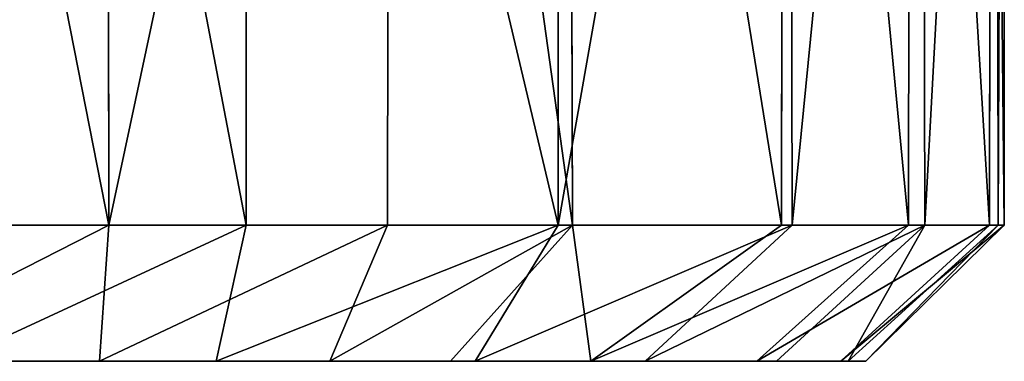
# Model space of a CAD drawing. Extents: x 0 to 35.8, y 0 to 27.5.
# Tile 97 of 256: x 20.902 to 21.458, y 0.707 to 0.9. Entities that reach past the tile are written whole.
import ezdxf

# ---------------------------------------------------------------- set-up
doc = ezdxf.new("R2010")
doc.units = 0
doc.header["$MEASUREMENT"] = 0
doc.layers.get('0').update_dxf_attribs({"color": 13, "linetype": 'CONTINUOUS'})
doc.layers.add('HDI8056C_KNOBS_-_3', color=252, linetype='CONTINUOUS')

# ---------------------------------------------------------------- blocks, each defined once
blk = doc.blocks.new('RGM8658UC_TRADECAD_V06_DXF')
at = {"layer": 'HDI8056C_KNOBS_-_3', "color": 0}
for p, q in [((20.9526, 0.7841, 3.7921), (20.9517, 1.5272, 3.7907)), ((20.9526, 0.7841, 3.7921), (20.9517, 1.5272, 3.7907)), ((21.0301, 1.5273, 2.0878), (21.03, 0.7841, 2.0889)), ((21.0301, 1.5273, 2.0878), (21.03, 0.7841, 2.0889)), ((21.111, 1.5272, 3.6785), (21.1099, 0.7841, 3.6796)), ((21.111, 1.5272, 3.6785), (21.1099, 0.7841, 3.6796)), ((21.2062, 0.7841, 2.2465), (21.206, 1.5272, 2.2412)), ((21.2062, 0.7841, 2.2465), (21.206, 1.5272, 2.2412)), ((21.2143, 0.7841, 3.5797), (21.2122, 1.5272, 3.5826)), ((21.2143, 0.7841, 3.5797), (21.2122, 1.5272, 3.5826)), ((21.3331, 1.5272, 3.4186), (21.3322, 0.7841, 3.418)), ((21.3331, 1.5272, 3.4186), (21.3322, 0.7841, 3.418)), ((21.3382, 0.7841, 2.4289), (21.3366, 1.5271, 2.4296)), ((21.3382, 0.7841, 2.4289), (21.3366, 1.5271, 2.4296)), ((21.4038, 0.7841, 3.2561), (21.4047, 1.5272, 3.2554)), ((21.4038, 0.7841, 3.2561), (21.4047, 1.5272, 3.2554)), ((21.4114, 1.5272, 2.6173), (21.413, 0.7841, 2.6179)), ((21.4114, 1.5272, 2.6173), (21.413, 0.7841, 2.6179)), ((21.4504, 1.5272, 3.0963), (21.4495, 0.7841, 3.0984)), ((21.4504, 1.5272, 3.0963), (21.4495, 0.7841, 3.0984)), ((21.4544, 0.7841, 2.7947), (21.4534, 1.5272, 2.7938)), ((21.4544, 0.7841, 2.7947), (21.4534, 1.5272, 2.7938)), ((21.4574, 1.5272, 2.9388), (21.4579, 0.7841, 2.9401)), ((21.4574, 1.5272, 2.9388), (21.4579, 0.7841, 2.9401)), ((20.9526, 0.7841, 3.7921), (20.8046, 0.7841, 3.865)), ((20.9526, 0.7841, 3.7921), (20.8046, 0.7841, 3.865)), ((20.8819, 0.7841, 1.9996), (21.03, 0.7841, 2.0889)), ((20.8819, 0.7841, 1.9996), (21.03, 0.7841, 2.0889)), ((20.9474, 0.7073, 3.6966), (20.9526, 0.7841, 3.7921)), ((20.9474, 0.7073, 3.6966), (20.9526, 0.7841, 3.7921)), ((21.1099, 0.7841, 3.6796), (20.9526, 0.7841, 3.7921)), ((21.1099, 0.7841, 3.6796), (20.9526, 0.7841, 3.7921)), ((21.03, 0.7841, 2.0889), (21.0132, 0.7073, 2.1737)), ((21.03, 0.7841, 2.0889), (21.0132, 0.7073, 2.1737)), ((21.03, 0.7841, 2.0889), (21.2062, 0.7841, 2.2465)), ((21.03, 0.7841, 2.0889), (21.2062, 0.7841, 2.2465)), ((21.1099, 0.7841, 3.6796), (21.0773, 0.7073, 3.5848)), ((21.1099, 0.7841, 3.6796), (21.0773, 0.7073, 3.5848)), ((21.2143, 0.7841, 3.5797), (21.1099, 0.7841, 3.6796)), ((21.2143, 0.7841, 3.5797), (21.1099, 0.7841, 3.6796)), ((21.1454, 0.7073, 3.5194), (21.2143, 0.7841, 3.5797)), ((21.1454, 0.7073, 3.5194), (21.2143, 0.7841, 3.5797)), ((21.1594, 0.7073, 2.3124), (21.2062, 0.7841, 2.2465)), ((21.1594, 0.7073, 2.3124), (21.2062, 0.7841, 2.2465)), ((21.2062, 0.7841, 2.2465), (21.3382, 0.7841, 2.4289)), ((21.2062, 0.7841, 2.2465), (21.3382, 0.7841, 2.4289)), ((21.3322, 0.7841, 3.418), (21.2143, 0.7841, 3.5797)), ((21.3322, 0.7841, 3.418), (21.2143, 0.7841, 3.5797)), ((21.3322, 0.7841, 3.418), (21.2245, 0.7073, 3.4186)), ((21.3322, 0.7841, 3.418), (21.2245, 0.7073, 3.4186)), ((21.3382, 0.7841, 2.4289), (21.2553, 0.7073, 2.4524)), ((21.3382, 0.7841, 2.4289), (21.2553, 0.7073, 2.4524)), ((21.3182, 0.7073, 3.2384), (21.4038, 0.7841, 3.2561)), ((21.3182, 0.7073, 3.2384), (21.4038, 0.7841, 3.2561)), ((21.3294, 0.7073, 2.6034), (21.413, 0.7841, 2.6179)), ((21.3294, 0.7073, 2.6034), (21.413, 0.7841, 2.6179)), ((21.4038, 0.7841, 3.2561), (21.3322, 0.7841, 3.418)), ((21.4038, 0.7841, 3.2561), (21.3322, 0.7841, 3.418)), ((21.3382, 0.7841, 2.4289), (21.413, 0.7841, 2.6179)), ((21.3382, 0.7841, 2.4289), (21.413, 0.7841, 2.6179)), ((21.4495, 0.7841, 3.0984), (21.3656, 0.7073, 3.0658)), ((21.4495, 0.7841, 3.0984), (21.3656, 0.7073, 3.0658)), ((21.4544, 0.7841, 2.7947), (21.3697, 0.7073, 2.7671)), ((21.4544, 0.7841, 2.7947), (21.3697, 0.7073, 2.7671)), ((21.3797, 0.7073, 2.9153), (21.4579, 0.7841, 2.9401)), ((21.3797, 0.7073, 2.9153), (21.4579, 0.7841, 2.9401)), ((21.4495, 0.7841, 3.0984), (21.4038, 0.7841, 3.2561)), ((21.4495, 0.7841, 3.0984), (21.4038, 0.7841, 3.2561)), ((21.413, 0.7841, 2.6179), (21.4544, 0.7841, 2.7947)), ((21.413, 0.7841, 2.6179), (21.4544, 0.7841, 2.7947)), ((21.4579, 0.7841, 2.9401), (21.4495, 0.7841, 3.0984)), ((21.4579, 0.7841, 2.9401), (21.4495, 0.7841, 3.0984)), ((21.4579, 0.7841, 2.9401), (21.4544, 0.7841, 2.7947)), ((21.4579, 0.7841, 2.9401), (21.4544, 0.7841, 2.7947)), ((20.7955, 0.7073, 2.9809), (20.9413, 0.7073, 2.9881)), ((20.7955, 0.7073, 3.1976), (20.9415, 0.7073, 3.204)), ((20.7955, 0.7073, 2.9809), (20.9413, 0.7073, 2.9881)), ((20.7955, 0.7073, 3.1976), (20.9415, 0.7073, 3.204)), ((20.796, 0.7073, 2.7328), (20.9547, 0.7073, 2.7704)), ((20.796, 0.7073, 2.7328), (20.9547, 0.7073, 2.7704)), ((20.7962, 0.7073, 3.4472), (20.9355, 0.7073, 3.4399)), ((20.7962, 0.7073, 3.4472), (20.9355, 0.7073, 3.4399)), ((20.802, 0.7073, 3.7688), (20.9474, 0.7073, 3.6966)), ((20.802, 0.7073, 3.7688), (20.9474, 0.7073, 3.6966)), ((20.9667, 0.7073, 2.5689), (20.8111, 0.7073, 2.5233)), ((20.9667, 0.7073, 2.5689), (20.8111, 0.7073, 2.5233)), ((20.8298, 0.7073, 2.3054), (20.982, 0.7073, 2.3662)), ((20.8298, 0.7073, 2.3054), (20.982, 0.7073, 2.3662)), ((21.0132, 0.7073, 2.1737), (20.8644, 0.7073, 2.0833)), ((21.0132, 0.7073, 2.1737), (20.8644, 0.7073, 2.0833)), ((20.9355, 0.7073, 3.4399), (21.0834, 0.7073, 3.4195)), ((20.9415, 0.7073, 3.204), (20.9355, 0.7073, 3.4399)), ((20.9415, 0.7073, 3.204), (20.9355, 0.7073, 3.4399)), ((20.9474, 0.7073, 3.6966), (20.9355, 0.7073, 3.4399)), ((20.9355, 0.7073, 3.4399), (21.0834, 0.7073, 3.4195)), ((20.9474, 0.7073, 3.6966), (20.9355, 0.7073, 3.4399)), ((20.9413, 0.7073, 2.9881), (21.1704, 0.7073, 3.0286)), ((20.9547, 0.7073, 2.7704), (20.9413, 0.7073, 2.9881)), ((20.9547, 0.7073, 2.7704), (20.9413, 0.7073, 2.9881)), ((20.9415, 0.7073, 3.204), (20.9413, 0.7073, 2.9881)), ((20.9413, 0.7073, 2.9881), (21.1704, 0.7073, 3.0286)), ((20.9415, 0.7073, 3.204), (20.9413, 0.7073, 2.9881)), ((21.1554, 0.7073, 3.2191), (20.9415, 0.7073, 3.204)), ((21.1554, 0.7073, 3.2191), (20.9415, 0.7073, 3.204)), ((20.9474, 0.7073, 3.6966), (21.0773, 0.7073, 3.5848)), ((20.9474, 0.7073, 3.6966), (21.0773, 0.7073, 3.5848)), ((20.9547, 0.7073, 2.7704), (20.9667, 0.7073, 2.5689)), ((21.1815, 0.7073, 2.8445), (20.9547, 0.7073, 2.7704)), ((20.9547, 0.7073, 2.7704), (20.9667, 0.7073, 2.5689)), ((21.1815, 0.7073, 2.8445), (20.9547, 0.7073, 2.7704)), ((21.172, 0.7073, 2.6701), (20.9667, 0.7073, 2.5689)), ((20.982, 0.7073, 2.3662), (20.9667, 0.7073, 2.5689)), ((21.172, 0.7073, 2.6701), (20.9667, 0.7073, 2.5689)), ((20.982, 0.7073, 2.3662), (20.9667, 0.7073, 2.5689)), ((20.982, 0.7073, 2.3662), (21.1449, 0.7073, 2.4836)), ((21.0132, 0.7073, 2.1737), (20.982, 0.7073, 2.3662)), ((21.0132, 0.7073, 2.1737), (20.982, 0.7073, 2.3662)), ((20.982, 0.7073, 2.3662), (21.1449, 0.7073, 2.4836)), ((21.1594, 0.7073, 2.3124), (21.0132, 0.7073, 2.1737)), ((21.1594, 0.7073, 2.3124), (21.0132, 0.7073, 2.1737)), ((21.0773, 0.7073, 3.5848), (21.1454, 0.7073, 3.5194)), ((21.0834, 0.7073, 3.4195), (21.0773, 0.7073, 3.5848)), ((21.0834, 0.7073, 3.4195), (21.0773, 0.7073, 3.5848)), ((21.0773, 0.7073, 3.5848), (21.1454, 0.7073, 3.5194)), ((21.0834, 0.7073, 3.4195), (21.1554, 0.7073, 3.2191)), ((21.2245, 0.7073, 3.4186), (21.0834, 0.7073, 3.4195)), ((21.2245, 0.7073, 3.4186), (21.0834, 0.7073, 3.4195)), ((21.0834, 0.7073, 3.4195), (21.1554, 0.7073, 3.2191)), ((21.1449, 0.7073, 2.4836), (21.1594, 0.7073, 2.3124)), ((21.1449, 0.7073, 2.4836), (21.3294, 0.7073, 2.6034)), ((21.1449, 0.7073, 2.4836), (21.1594, 0.7073, 2.3124)), ((21.1449, 0.7073, 2.4836), (21.3294, 0.7073, 2.6034)), ((21.1449, 0.7073, 2.4836), (21.172, 0.7073, 2.6701)), ((21.1449, 0.7073, 2.4836), (21.172, 0.7073, 2.6701)), ((21.1454, 0.7073, 3.5194), (21.2245, 0.7073, 3.4186)), ((21.1454, 0.7073, 3.5194), (21.2245, 0.7073, 3.4186)), ((21.3182, 0.7073, 3.2384), (21.1554, 0.7073, 3.2191)), ((21.1704, 0.7073, 3.0286), (21.1554, 0.7073, 3.2191)), ((21.3182, 0.7073, 3.2384), (21.1554, 0.7073, 3.2191)), ((21.1704, 0.7073, 3.0286), (21.1554, 0.7073, 3.2191)), ((21.2553, 0.7073, 2.4524), (21.1594, 0.7073, 2.3124)), ((21.2553, 0.7073, 2.4524), (21.1594, 0.7073, 2.3124)), ((21.1704, 0.7073, 3.0286), (21.1815, 0.7073, 2.8445)), ((21.1704, 0.7073, 3.0286), (21.3656, 0.7073, 3.0658)), ((21.1704, 0.7073, 3.0286), (21.1815, 0.7073, 2.8445)), ((21.1704, 0.7073, 3.0286), (21.3656, 0.7073, 3.0658)), ((21.1815, 0.7073, 2.8445), (21.172, 0.7073, 2.6701)), ((21.3697, 0.7073, 2.7671), (21.172, 0.7073, 2.6701)), ((21.1815, 0.7073, 2.8445), (21.172, 0.7073, 2.6701)), ((21.3697, 0.7073, 2.7671), (21.172, 0.7073, 2.6701)), ((21.3797, 0.7073, 2.9153), (21.1815, 0.7073, 2.8445)), ((21.3797, 0.7073, 2.9153), (21.1815, 0.7073, 2.8445)), ((21.2245, 0.7073, 3.4186), (21.3182, 0.7073, 3.2384)), ((21.2245, 0.7073, 3.4186), (21.3182, 0.7073, 3.2384)), ((21.3294, 0.7073, 2.6034), (21.2553, 0.7073, 2.4524)), ((21.3294, 0.7073, 2.6034), (21.2553, 0.7073, 2.4524)), ((21.3182, 0.7073, 3.2384), (21.3656, 0.7073, 3.0658)), ((21.3182, 0.7073, 3.2384), (21.3656, 0.7073, 3.0658)), ((21.3294, 0.7073, 2.6034), (21.3697, 0.7073, 2.7671)), ((21.3294, 0.7073, 2.6034), (21.3697, 0.7073, 2.7671)), ((21.3656, 0.7073, 3.0658), (21.3797, 0.7073, 2.9153)), ((21.3656, 0.7073, 3.0658), (21.3797, 0.7073, 2.9153)), ((21.3797, 0.7073, 2.9153), (21.3697, 0.7073, 2.7671)), ((21.3797, 0.7073, 2.9153), (21.3697, 0.7073, 2.7671))]:
    blk.add_line(p, q, dxfattribs=at)
at = {"layer": 'HDI8056C_KNOBS_-_3', "color": 252}
mesh = blk.add_polyface(dxfattribs=at)
corners = [(20.8065, 1.5272, 3.8628), (20.9526, 0.7841, 3.7921), (20.8046, 0.7841, 3.865), (20.9517, 1.5272, 3.7907)]
mesh.append_faces([[corners[k] for k in face] for face in [(0, 1, 2), (1, 0, 3)]], dxfattribs={"vtx0": -1, "color": 252})
mesh = blk.add_polyface(dxfattribs=at)
corners = [(21.03, 0.7841, 2.0889), (20.8878, 1.5273, 2.0004), (20.8819, 0.7841, 1.9996), (21.0301, 1.5273, 2.0878)]
mesh.append_faces([[corners[k] for k in face] for face in [(0, 1, 2), (1, 0, 3)]], dxfattribs={"vtx0": -1, "color": 252})
mesh = blk.add_polyface(dxfattribs=at)
corners = [(21.111, 1.5272, 3.6785), (20.9526, 0.7841, 3.7921), (20.9517, 1.5272, 3.7907), (21.1099, 0.7841, 3.6796)]
mesh.append_faces([[corners[k] for k in face] for face in [(0, 1, 2), (1, 0, 3)]], dxfattribs={"vtx0": -1, "color": 252})
mesh = blk.add_polyface(dxfattribs=at)
corners = [(21.2062, 0.7841, 2.2465), (21.0301, 1.5273, 2.0878), (21.03, 0.7841, 2.0889), (21.206, 1.5272, 2.2412)]
mesh.append_faces([[corners[k] for k in face] for face in [(0, 1, 2), (1, 0, 3)]], dxfattribs={"vtx0": -1, "color": 252})
mesh = blk.add_polyface(dxfattribs=at)
corners = [(21.111, 1.5272, 3.6785), (21.2143, 0.7841, 3.5797), (21.1099, 0.7841, 3.6796), (21.2122, 1.5272, 3.5826)]
mesh.append_faces([[corners[k] for k in face] for face in [(0, 1, 2), (1, 0, 3)]], dxfattribs={"vtx0": -1, "color": 252})
mesh = blk.add_polyface(dxfattribs=at)
corners = [(21.206, 1.5272, 2.2412), (21.2062, 0.7841, 2.2465), (21.3366, 1.5271, 2.4296)]
mesh.append_faces([[corners[k] for k in face] for face in [(0, 1, 2)]], dxfattribs={"color": 252})
mesh = blk.add_polyface(dxfattribs=at)
corners = [(21.3366, 1.5271, 2.4296), (21.2062, 0.7841, 2.2465), (21.3382, 0.7841, 2.4289)]
mesh.append_faces([[corners[k] for k in face] for face in [(0, 1, 2)]], dxfattribs={"color": 252})
mesh = blk.add_polyface(dxfattribs=at)
corners = [(21.2122, 1.5272, 3.5826), (21.3322, 0.7841, 3.418), (21.2143, 0.7841, 3.5797), (21.3331, 1.5272, 3.4186)]
mesh.append_faces([[corners[k] for k in face] for face in [(0, 1, 2), (1, 0, 3)]], dxfattribs={"vtx0": -1, "color": 252})
mesh = blk.add_polyface(dxfattribs=at)
corners = [(21.3331, 1.5272, 3.4186), (21.4038, 0.7841, 3.2561), (21.3322, 0.7841, 3.418), (21.4047, 1.5272, 3.2554)]
mesh.append_faces([[corners[k] for k in face] for face in [(0, 1, 2), (1, 0, 3)]], dxfattribs={"vtx0": -1, "color": 252})
mesh = blk.add_polyface(dxfattribs=at)
corners = [(21.4114, 1.5272, 2.6173), (21.3382, 0.7841, 2.4289), (21.413, 0.7841, 2.6179), (21.3366, 1.5271, 2.4296)]
mesh.append_faces([[corners[k] for k in face] for face in [(0, 1, 2), (1, 0, 3)]], dxfattribs={"vtx0": -1, "color": 252})
mesh = blk.add_polyface(dxfattribs=at)
corners = [(21.4047, 1.5272, 3.2554), (21.4495, 0.7841, 3.0984), (21.4038, 0.7841, 3.2561), (21.4504, 1.5272, 3.0963)]
mesh.append_faces([[corners[k] for k in face] for face in [(0, 1, 2), (1, 0, 3)]], dxfattribs={"vtx0": -1, "color": 252})
mesh = blk.add_polyface(dxfattribs=at)
corners = [(21.4534, 1.5272, 2.7938), (21.413, 0.7841, 2.6179), (21.4544, 0.7841, 2.7947), (21.4114, 1.5272, 2.6173)]
mesh.append_faces([[corners[k] for k in face] for face in [(0, 1, 2), (1, 0, 3)]], dxfattribs={"vtx0": -1, "color": 252})
mesh = blk.add_polyface(dxfattribs=at)
corners = [(21.4504, 1.5272, 3.0963), (21.4579, 0.7841, 2.9401), (21.4495, 0.7841, 3.0984), (21.4574, 1.5272, 2.9388)]
mesh.append_faces([[corners[k] for k in face] for face in [(0, 1, 2), (1, 0, 3)]], dxfattribs={"vtx0": -1, "color": 252})
mesh = blk.add_polyface(dxfattribs=at)
corners = [(21.4574, 1.5272, 2.9388), (21.4544, 0.7841, 2.7947), (21.4579, 0.7841, 2.9401), (21.4534, 1.5272, 2.7938)]
mesh.append_faces([[corners[k] for k in face] for face in [(0, 1, 2), (1, 0, 3)]], dxfattribs={"vtx0": -1, "color": 252})
mesh = blk.add_polyface(dxfattribs=at)
corners = [(20.802, 0.7073, 3.7688), (20.9526, 0.7841, 3.7921), (20.9474, 0.7073, 3.6966), (20.8046, 0.7841, 3.865)]
mesh.append_faces([[corners[k] for k in face] for face in [(0, 1, 2), (1, 0, 3)]], dxfattribs={"vtx0": -1, "color": 252})
mesh = blk.add_polyface(dxfattribs=at)
corners = [(20.8644, 0.7073, 2.0833), (21.03, 0.7841, 2.0889), (20.8819, 0.7841, 1.9996), (21.0132, 0.7073, 2.1737)]
mesh.append_faces([[corners[k] for k in face] for face in [(0, 1, 2), (1, 0, 3)]], dxfattribs={"vtx0": -1, "color": 252})
mesh = blk.add_polyface(dxfattribs=at)
corners = [(20.9474, 0.7073, 3.6966), (21.1099, 0.7841, 3.6796), (21.0773, 0.7073, 3.5848)]
mesh.append_faces([[corners[k] for k in face] for face in [(0, 1, 2)]], dxfattribs={"color": 252})
mesh = blk.add_polyface(dxfattribs=at)
corners = [(20.9526, 0.7841, 3.7921), (21.1099, 0.7841, 3.6796), (20.9474, 0.7073, 3.6966)]
mesh.append_faces([[corners[k] for k in face] for face in [(0, 1, 2)]], dxfattribs={"color": 252})
mesh = blk.add_polyface(dxfattribs=at)
corners = [(21.2062, 0.7841, 2.2465), (21.03, 0.7841, 2.0889), (21.0132, 0.7073, 2.1737)]
mesh.append_faces([[corners[k] for k in face] for face in [(0, 1, 2)]], dxfattribs={"color": 252})
mesh = blk.add_polyface(dxfattribs=at)
corners = [(21.1594, 0.7073, 2.3124), (21.2062, 0.7841, 2.2465), (21.0132, 0.7073, 2.1737)]
mesh.append_faces([[corners[k] for k in face] for face in [(0, 1, 2)]], dxfattribs={"color": 252})
mesh = blk.add_polyface(dxfattribs=at)
corners = [(21.0773, 0.7073, 3.5848), (21.2143, 0.7841, 3.5797), (21.1454, 0.7073, 3.5194), (21.1099, 0.7841, 3.6796)]
mesh.append_faces([[corners[k] for k in face] for face in [(0, 1, 2), (1, 0, 3)]], dxfattribs={"vtx0": -1, "color": 252})
mesh = blk.add_polyface(dxfattribs=at)
corners = [(21.2143, 0.7841, 3.5797), (21.2245, 0.7073, 3.4186), (21.1454, 0.7073, 3.5194)]
mesh.append_faces([[corners[k] for k in face] for face in [(0, 1, 2)]], dxfattribs={"color": 252})
mesh = blk.add_polyface(dxfattribs=at)
corners = [(21.3382, 0.7841, 2.4289), (21.2062, 0.7841, 2.2465), (21.1594, 0.7073, 2.3124)]
mesh.append_faces([[corners[k] for k in face] for face in [(0, 1, 2)]], dxfattribs={"color": 252})
mesh = blk.add_polyface(dxfattribs=at)
corners = [(21.2553, 0.7073, 2.4524), (21.3382, 0.7841, 2.4289), (21.1594, 0.7073, 2.3124)]
mesh.append_faces([[corners[k] for k in face] for face in [(0, 1, 2)]], dxfattribs={"color": 252})
mesh = blk.add_polyface(dxfattribs=at)
corners = [(21.2143, 0.7841, 3.5797), (21.3322, 0.7841, 3.418), (21.2245, 0.7073, 3.4186)]
mesh.append_faces([[corners[k] for k in face] for face in [(0, 1, 2)]], dxfattribs={"color": 252})
mesh = blk.add_polyface(dxfattribs=at)
corners = [(21.2245, 0.7073, 3.4186), (21.4038, 0.7841, 3.2561), (21.3182, 0.7073, 3.2384)]
mesh.append_faces([[corners[k] for k in face] for face in [(0, 1, 2)]], dxfattribs={"color": 252})
mesh = blk.add_polyface(dxfattribs=at)
corners = [(21.2245, 0.7073, 3.4186), (21.3322, 0.7841, 3.418), (21.4038, 0.7841, 3.2561)]
mesh.append_faces([[corners[k] for k in face] for face in [(0, 1, 2)]], dxfattribs={"color": 252})
mesh = blk.add_polyface(dxfattribs=at)
corners = [(21.413, 0.7841, 2.6179), (21.3382, 0.7841, 2.4289), (21.2553, 0.7073, 2.4524)]
mesh.append_faces([[corners[k] for k in face] for face in [(0, 1, 2)]], dxfattribs={"color": 252})
mesh = blk.add_polyface(dxfattribs=at)
corners = [(21.413, 0.7841, 2.6179), (21.2553, 0.7073, 2.4524), (21.3294, 0.7073, 2.6034)]
mesh.append_faces([[corners[k] for k in face] for face in [(0, 1, 2)]], dxfattribs={"color": 252})
mesh = blk.add_polyface(dxfattribs=at)
corners = [(21.3182, 0.7073, 3.2384), (21.4495, 0.7841, 3.0984), (21.3656, 0.7073, 3.0658), (21.4038, 0.7841, 3.2561)]
mesh.append_faces([[corners[k] for k in face] for face in [(0, 1, 2), (1, 0, 3)]], dxfattribs={"vtx0": -1, "color": 252})
mesh = blk.add_polyface(dxfattribs=at)
corners = [(21.3697, 0.7073, 2.7671), (21.413, 0.7841, 2.6179), (21.3294, 0.7073, 2.6034), (21.4544, 0.7841, 2.7947)]
mesh.append_faces([[corners[k] for k in face] for face in [(0, 1, 2), (1, 0, 3)]], dxfattribs={"vtx0": -1, "color": 252})
mesh = blk.add_polyface(dxfattribs=at)
corners = [(21.3656, 0.7073, 3.0658), (21.4579, 0.7841, 2.9401), (21.3797, 0.7073, 2.9153)]
mesh.append_faces([[corners[k] for k in face] for face in [(0, 1, 2)]], dxfattribs={"color": 252})
mesh = blk.add_polyface(dxfattribs=at)
corners = [(21.4495, 0.7841, 3.0984), (21.4579, 0.7841, 2.9401), (21.3656, 0.7073, 3.0658)]
mesh.append_faces([[corners[k] for k in face] for face in [(0, 1, 2)]], dxfattribs={"color": 252})
mesh = blk.add_polyface(dxfattribs=at)
corners = [(21.3797, 0.7073, 2.9153), (21.4544, 0.7841, 2.7947), (21.3697, 0.7073, 2.7671)]
mesh.append_faces([[corners[k] for k in face] for face in [(0, 1, 2)]], dxfattribs={"color": 252})
mesh = blk.add_polyface(dxfattribs=at)
corners = [(21.4579, 0.7841, 2.9401), (21.4544, 0.7841, 2.7947), (21.3797, 0.7073, 2.9153)]
mesh.append_faces([[corners[k] for k in face] for face in [(0, 1, 2)]], dxfattribs={"color": 252})
mesh = blk.add_polyface(dxfattribs=at)
corners = [(20.7955, 0.7073, 2.9809), (20.9547, 0.7073, 2.7704), (20.796, 0.7073, 2.7328), (20.9413, 0.7073, 2.9881)]
mesh.append_faces([[corners[k] for k in face] for face in [(0, 1, 2), (1, 0, 3)]], dxfattribs={"vtx0": -1, "color": 252})
mesh = blk.add_polyface(dxfattribs=at)
corners = [(20.7955, 0.7073, 3.1976), (20.9413, 0.7073, 2.9881), (20.7955, 0.7073, 2.9809), (20.9415, 0.7073, 3.204)]
mesh.append_faces([[corners[k] for k in face] for face in [(0, 1, 2), (1, 0, 3)]], dxfattribs={"vtx0": -1, "color": 252})
mesh = blk.add_polyface(dxfattribs=at)
corners = [(20.7962, 0.7073, 3.4472), (20.9415, 0.7073, 3.204), (20.7955, 0.7073, 3.1976), (20.9355, 0.7073, 3.4399)]
mesh.append_faces([[corners[k] for k in face] for face in [(0, 1, 2), (1, 0, 3)]], dxfattribs={"vtx0": -1, "color": 252})
mesh = blk.add_polyface(dxfattribs=at)
corners = [(20.796, 0.7073, 2.7328), (20.9667, 0.7073, 2.5689), (20.8111, 0.7073, 2.5233), (20.9547, 0.7073, 2.7704)]
mesh.append_faces([[corners[k] for k in face] for face in [(0, 1, 2), (1, 0, 3)]], dxfattribs={"vtx0": -1, "color": 252})
mesh = blk.add_polyface(dxfattribs=at)
corners = [(20.7962, 0.7073, 3.4472), (20.9474, 0.7073, 3.6966), (20.9355, 0.7073, 3.4399), (20.802, 0.7073, 3.7688)]
mesh.append_faces([[corners[k] for k in face] for face in [(0, 1, 2), (1, 0, 3)]], dxfattribs={"vtx0": -1, "color": 252})
mesh = blk.add_polyface(dxfattribs=at)
corners = [(20.8111, 0.7073, 2.5233), (20.982, 0.7073, 2.3662), (20.8298, 0.7073, 2.3054), (20.9667, 0.7073, 2.5689)]
mesh.append_faces([[corners[k] for k in face] for face in [(0, 1, 2), (1, 0, 3)]], dxfattribs={"vtx0": -1, "color": 252})
mesh = blk.add_polyface(dxfattribs=at)
corners = [(20.8298, 0.7073, 2.3054), (21.0132, 0.7073, 2.1737), (20.8644, 0.7073, 2.0833), (20.982, 0.7073, 2.3662)]
mesh.append_faces([[corners[k] for k in face] for face in [(0, 1, 2), (1, 0, 3)]], dxfattribs={"vtx0": -1, "color": 252})
mesh = blk.add_polyface(dxfattribs=at)
corners = [(20.9355, 0.7073, 3.4399), (21.1554, 0.7073, 3.2191), (20.9415, 0.7073, 3.204), (21.0834, 0.7073, 3.4195)]
mesh.append_faces([[corners[k] for k in face] for face in [(0, 1, 2), (1, 0, 3)]], dxfattribs={"vtx0": -1, "color": 252})
mesh = blk.add_polyface(dxfattribs=at)
corners = [(20.9355, 0.7073, 3.4399), (21.0773, 0.7073, 3.5848), (21.0834, 0.7073, 3.4195), (20.9474, 0.7073, 3.6966)]
mesh.append_faces([[corners[k] for k in face] for face in [(0, 1, 2), (1, 0, 3)]], dxfattribs={"vtx0": -1, "color": 252})
mesh = blk.add_polyface(dxfattribs=at)
corners = [(20.9413, 0.7073, 2.9881), (21.1815, 0.7073, 2.8445), (20.9547, 0.7073, 2.7704), (21.1704, 0.7073, 3.0286)]
mesh.append_faces([[corners[k] for k in face] for face in [(0, 1, 2), (1, 0, 3)]], dxfattribs={"vtx0": -1, "color": 252})
mesh = blk.add_polyface(dxfattribs=at)
corners = [(20.9415, 0.7073, 3.204), (21.1704, 0.7073, 3.0286), (20.9413, 0.7073, 2.9881), (21.1554, 0.7073, 3.2191)]
mesh.append_faces([[corners[k] for k in face] for face in [(0, 1, 2), (1, 0, 3)]], dxfattribs={"vtx0": -1, "color": 252})
mesh = blk.add_polyface(dxfattribs=at)
corners = [(20.9547, 0.7073, 2.7704), (21.172, 0.7073, 2.6701), (20.9667, 0.7073, 2.5689), (21.1815, 0.7073, 2.8445)]
mesh.append_faces([[corners[k] for k in face] for face in [(0, 1, 2), (1, 0, 3)]], dxfattribs={"vtx0": -1, "color": 252})
mesh = blk.add_polyface(dxfattribs=at)
corners = [(20.9667, 0.7073, 2.5689), (21.1449, 0.7073, 2.4836), (20.982, 0.7073, 2.3662), (21.172, 0.7073, 2.6701)]
mesh.append_faces([[corners[k] for k in face] for face in [(0, 1, 2), (1, 0, 3)]], dxfattribs={"vtx0": -1, "color": 252})
mesh = blk.add_polyface(dxfattribs=at)
corners = [(20.982, 0.7073, 2.3662), (21.1594, 0.7073, 2.3124), (21.0132, 0.7073, 2.1737), (21.1449, 0.7073, 2.4836)]
mesh.append_faces([[corners[k] for k in face] for face in [(0, 1, 2), (1, 0, 3)]], dxfattribs={"vtx0": -1, "color": 252})
mesh = blk.add_polyface(dxfattribs=at)
corners = [(21.0834, 0.7073, 3.4195), (21.1454, 0.7073, 3.5194), (21.2245, 0.7073, 3.4186), (21.0773, 0.7073, 3.5848)]
mesh.append_faces([[corners[k] for k in face] for face in [(0, 1, 2), (1, 0, 3)]], dxfattribs={"vtx0": -1, "color": 252})
mesh = blk.add_polyface(dxfattribs=at)
corners = [(21.0834, 0.7073, 3.4195), (21.3182, 0.7073, 3.2384), (21.1554, 0.7073, 3.2191), (21.2245, 0.7073, 3.4186)]
mesh.append_faces([[corners[k] for k in face] for face in [(0, 1, 2), (1, 0, 3)]], dxfattribs={"vtx0": -1, "color": 252})
mesh = blk.add_polyface(dxfattribs=at)
corners = [(21.1449, 0.7073, 2.4836), (21.2553, 0.7073, 2.4524), (21.1594, 0.7073, 2.3124), (21.3294, 0.7073, 2.6034)]
mesh.append_faces([[corners[k] for k in face] for face in [(0, 1, 2), (1, 0, 3)]], dxfattribs={"vtx0": -1, "color": 252})
mesh = blk.add_polyface(dxfattribs=at)
corners = [(21.172, 0.7073, 2.6701), (21.3294, 0.7073, 2.6034), (21.1449, 0.7073, 2.4836), (21.3697, 0.7073, 2.7671)]
mesh.append_faces([[corners[k] for k in face] for face in [(0, 1, 2), (1, 0, 3)]], dxfattribs={"vtx0": -1, "color": 252})
mesh = blk.add_polyface(dxfattribs=at)
corners = [(21.1554, 0.7073, 3.2191), (21.3656, 0.7073, 3.0658), (21.1704, 0.7073, 3.0286), (21.3182, 0.7073, 3.2384)]
mesh.append_faces([[corners[k] for k in face] for face in [(0, 1, 2), (1, 0, 3)]], dxfattribs={"vtx0": -1, "color": 252})
mesh = blk.add_polyface(dxfattribs=at)
corners = [(21.1704, 0.7073, 3.0286), (21.3797, 0.7073, 2.9153), (21.1815, 0.7073, 2.8445), (21.3656, 0.7073, 3.0658)]
mesh.append_faces([[corners[k] for k in face] for face in [(0, 1, 2), (1, 0, 3)]], dxfattribs={"vtx0": -1, "color": 252})
mesh = blk.add_polyface(dxfattribs=at)
corners = [(21.1815, 0.7073, 2.8445), (21.3697, 0.7073, 2.7671), (21.172, 0.7073, 2.6701), (21.3797, 0.7073, 2.9153)]
mesh.append_faces([[corners[k] for k in face] for face in [(0, 1, 2), (1, 0, 3)]], dxfattribs={"vtx0": -1, "color": 252})

msp = doc.modelspace()

# ---------------------------------------------------------------- block references
at = {"color": 0}
msp.add_blockref('RGM8658UC_TRADECAD_V06_DXF', (0, 0), dxfattribs=at)

doc.saveas('drawing.dxf')
